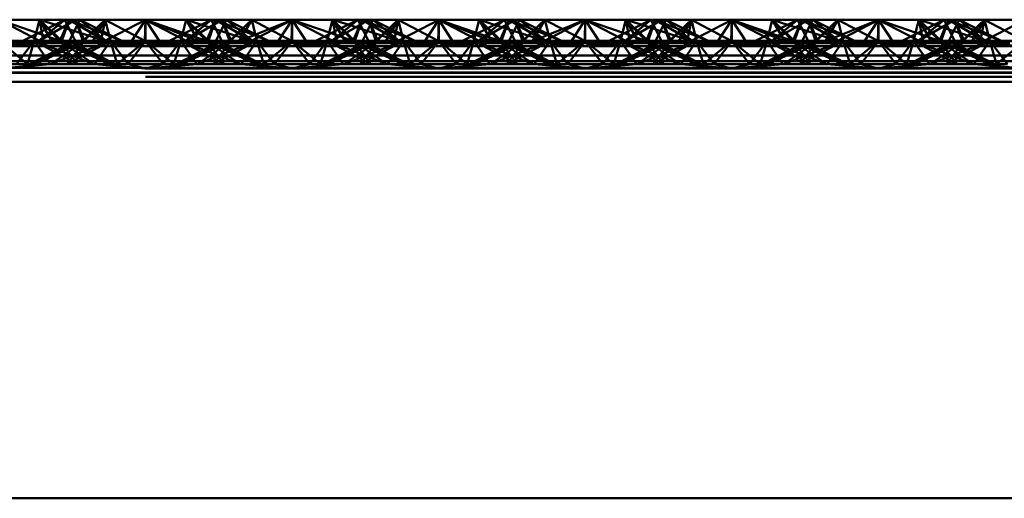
# Paper-space layout 'Layout1' of a CAD drawing. Extents: x -2 to 1033, y -36 to 596.
# Tile 212 of 256: x 373.792 to 375.471, y 470.709 to 471.525. Entities that reach past the tile are written whole.
import ezdxf

# ---------------------------------------------------------------- set-up
doc = ezdxf.new("R2010")
doc.units = 0
doc.linetypes.add('ACAD_ISO02W100', pattern=[15, 12, -3])
doc.layers.add('SS_ZEBRIKY', color=24, linetype='CONTINUOUS', lineweight=50)

psp = doc.layouts.get("Layout1")

# ---------------------------------------------------------------- linework, layer by layer
at = {"layer": 'SS_ZEBRIKY', "color": 3, "linetype": 'ACAD_ISO02W100', "ltscale": 0.25}
for p, q in [((373.7563, 471.5248), (373.833, 471.4848)), ((373.8253, 471.5248), (373.8163, 471.489)), ((373.8253, 471.5248), (373.8191, 471.5001)), ((373.8869, 471.5248), (373.8248, 471.489)), ((373.8248, 471.489), (373.8684, 471.5248)), ((373.8253, 471.5248), (373.833, 471.4848)), ((373.8253, 471.5248), (373.8466, 471.4882)), ((373.8253, 471.5248), (373.8634, 471.489)), ((373.8516, 471.5164), (373.8767, 471.5083)), ((373.8758, 471.5248), (373.8603, 471.489)), ((373.8758, 471.5248), (373.8634, 471.489)), ((373.8684, 471.5248), (373.8863, 471.489)), ((373.8758, 471.5248), (373.8724, 471.517)), ((373.8758, 471.5248), (373.9369, 471.489)), ((373.8758, 471.5248), (373.9389, 471.489)), ((373.8758, 471.5248), (373.9658, 471.489)), ((373.8763, 471.489), (373.8942, 471.5248)), ((373.8869, 471.5248), (373.901, 471.489)), ((373.8869, 471.5248), (373.9024, 471.489)), ((373.9389, 471.489), (373.8942, 471.5248)), ((373.9658, 471.489), (373.8942, 471.5248)), ((373.9374, 471.5248), (373.901, 471.489)), ((373.9374, 471.5248), (373.9463, 471.489)), ((373.9374, 471.5248), (374.0053, 471.489)), ((374.0063, 471.5248), (374.0053, 471.489)), ((374.0063, 471.5248), (374.1099, 471.489)), ((374.0063, 471.5248), (374.0063, 471.489)), ((374.1184, 471.5248), (374.0469, 471.489)), ((374.0663, 471.489), (374.0753, 471.5248)), ((374.0743, 471.489), (374.1369, 471.5248)), ((374.0743, 471.489), (374.1184, 471.5248)), ((374.0748, 471.489), (374.1369, 471.5248)), ((374.0748, 471.489), (374.1184, 471.5248)), ((374.1099, 471.489), (374.0753, 471.5248)), ((374.1869, 471.489), (374.0753, 471.5248)), ((374.1103, 471.489), (374.1258, 471.5248)), ((374.1184, 471.5248), (374.1363, 471.489)), ((374.1869, 471.489), (374.1258, 471.5248)), ((374.2158, 471.489), (374.1258, 471.5248)), ((374.1263, 471.489), (374.1442, 471.5248)), ((374.1493, 471.489), (374.1369, 471.5248)), ((374.1401, 471.5166), (374.1369, 471.5248)), ((374.1369, 471.5248), (374.1403, 471.517)), ((374.1524, 471.489), (374.1369, 471.5248)), ((374.151, 471.489), (374.1401, 471.5166)), ((374.1493, 471.489), (374.1874, 471.5248)), ((374.1661, 471.4882), (374.2563, 471.5248)), ((374.1661, 471.4882), (374.1874, 471.5248)), ((374.1796, 471.4848), (374.2563, 471.5248)), ((374.1963, 471.489), (374.1874, 471.5248)), ((374.2563, 471.5248), (374.2303, 471.4848)), ((374.2563, 471.5248), (374.2824, 471.4848)), ((374.2563, 471.5248), (374.333, 471.4848)), ((374.2563, 471.5248), (374.2563, 471.489)), ((374.3253, 471.5248), (374.3163, 471.489)), ((374.3869, 471.5248), (374.3248, 471.489)), ((374.3248, 471.489), (374.3684, 471.5248)), ((374.3253, 471.5248), (374.333, 471.4848)), ((374.3253, 471.5248), (374.3466, 471.4882)), ((374.3253, 471.5248), (374.3634, 471.489)), ((374.3516, 471.5164), (374.3767, 471.5083)), ((374.3758, 471.5248), (374.3603, 471.489)), ((374.3724, 471.517), (374.3603, 471.489)), ((374.3758, 471.5248), (374.3634, 471.489)), ((374.3684, 471.5248), (374.3863, 471.489)), ((374.3758, 471.5248), (374.3724, 471.517)), ((374.3758, 471.5248), (374.4369, 471.489)), ((374.3758, 471.5248), (374.4389, 471.489)), ((374.3758, 471.5248), (374.4658, 471.489)), ((374.3813, 471.499), (374.3942, 471.5248)), ((374.3869, 471.5248), (374.401, 471.489)), ((374.3869, 471.5248), (374.4024, 471.489)), ((374.4389, 471.489), (374.3942, 471.5248)), ((374.4658, 471.489), (374.3942, 471.5248)), ((374.4374, 471.5248), (374.401, 471.489)), ((374.4374, 471.5248), (374.4463, 471.489)), ((374.4374, 471.5248), (374.5053, 471.489)), ((374.5063, 471.5248), (374.5053, 471.489)), ((374.5063, 471.5248), (374.6099, 471.489)), ((374.5063, 471.5248), (374.5063, 471.489)), ((374.6184, 471.5248), (374.5469, 471.489)), ((374.5663, 471.489), (374.5753, 471.5248)), ((374.5743, 471.489), (374.6369, 471.5248)), ((374.5743, 471.489), (374.6184, 471.5248)), ((374.5748, 471.489), (374.6369, 471.5248)), ((374.5748, 471.489), (374.6184, 471.5248)), ((374.6099, 471.489), (374.5753, 471.5248)), ((374.6869, 471.489), (374.5753, 471.5248)), ((374.6103, 471.489), (374.6258, 471.5248)), ((374.6184, 471.5248), (374.6363, 471.489)), ((374.6869, 471.489), (374.6258, 471.5248)), ((374.7158, 471.489), (374.6258, 471.5248)), ((374.6263, 471.489), (374.6442, 471.5248)), ((374.6493, 471.489), (374.6369, 471.5248)), ((374.6401, 471.5166), (374.6369, 471.5248)), ((374.6524, 471.489), (374.6369, 471.5248)), ((374.6369, 471.5248), (374.6403, 471.517)), ((374.651, 471.489), (374.6401, 471.5166)), ((374.6403, 471.517), (374.6524, 471.489)), ((374.6493, 471.489), (374.6874, 471.5248)), ((374.6661, 471.4882), (374.7563, 471.5248)), ((374.6661, 471.4882), (374.6874, 471.5248)), ((374.6796, 471.4848), (374.7563, 471.5248)), ((374.6963, 471.489), (374.6874, 471.5248)), ((374.7563, 471.5248), (374.7303, 471.4848)), ((374.7563, 471.5248), (374.7824, 471.4848)), ((374.7563, 471.5248), (374.833, 471.4848)), ((374.7563, 471.5248), (374.7563, 471.489)), ((374.8253, 471.5248), (374.8163, 471.489)), ((374.8253, 471.5248), (374.8191, 471.5001)), ((374.8869, 471.5248), (374.8248, 471.489)), ((374.8248, 471.489), (374.8684, 471.5248)), ((374.8253, 471.5248), (374.833, 471.4848)), ((374.8253, 471.5248), (374.8466, 471.4882)), ((374.8253, 471.5248), (374.8634, 471.489)), ((374.8516, 471.5164), (374.8767, 471.5083)), ((374.8758, 471.5248), (374.8603, 471.489)), ((374.8758, 471.5248), (374.8634, 471.489)), ((374.8684, 471.5248), (374.8863, 471.489)), ((374.8758, 471.5248), (374.8724, 471.517)), ((374.8758, 471.5248), (374.9369, 471.489)), ((374.8758, 471.5248), (374.9389, 471.489)), ((374.8758, 471.5248), (374.9658, 471.489)), ((374.8763, 471.489), (374.8942, 471.5248)), ((374.8869, 471.5248), (374.901, 471.489)), ((374.8869, 471.5248), (374.9024, 471.489)), ((374.9389, 471.489), (374.8942, 471.5248)), ((374.9658, 471.489), (374.8942, 471.5248)), ((374.9374, 471.5248), (374.901, 471.489)), ((374.9374, 471.5248), (374.9463, 471.489)), ((374.9374, 471.5248), (375.0053, 471.489)), ((375.0063, 471.5248), (375.0053, 471.489)), ((375.0063, 471.5248), (375.1099, 471.489)), ((375.0063, 471.5248), (375.0063, 471.489)), ((375.1184, 471.5248), (375.0469, 471.489)), ((375.0663, 471.489), (375.0753, 471.5248)), ((375.0743, 471.489), (375.1369, 471.5248)), ((375.0743, 471.489), (375.1184, 471.5248)), ((375.0748, 471.489), (375.1369, 471.5248)), ((375.0748, 471.489), (375.1184, 471.5248)), ((375.1099, 471.489), (375.0753, 471.5248)), ((375.1869, 471.489), (375.0753, 471.5248)), ((375.1103, 471.489), (375.1258, 471.5248)), ((375.1184, 471.5248), (375.1363, 471.489)), ((375.1869, 471.489), (375.1258, 471.5248)), ((375.2158, 471.489), (375.1258, 471.5248)), ((375.1263, 471.489), (375.1442, 471.5248)), ((375.1493, 471.489), (375.1369, 471.5248)), ((375.1401, 471.5166), (375.1369, 471.5248)), ((375.1524, 471.489), (375.1369, 471.5248)), ((375.1369, 471.5248), (375.1403, 471.517)), ((375.151, 471.489), (375.1401, 471.5166)), ((375.1403, 471.517), (375.1524, 471.489)), ((375.1493, 471.489), (375.1874, 471.5248)), ((375.1661, 471.4882), (375.2563, 471.5248)), ((375.1661, 471.4882), (375.1874, 471.5248)), ((375.1796, 471.4848), (375.2563, 471.5248)), ((375.1963, 471.489), (375.1874, 471.5248)), ((375.2563, 471.5248), (375.2303, 471.4848)), ((375.2563, 471.5248), (375.2824, 471.4848)), ((375.2563, 471.5248), (375.333, 471.4848)), ((375.2563, 471.5248), (375.2563, 471.489)), ((375.3253, 471.5248), (375.3163, 471.489)), ((375.3869, 471.5248), (375.3248, 471.489)), ((375.3248, 471.489), (375.3684, 471.5248)), ((375.3253, 471.5248), (375.333, 471.4848)), ((375.3253, 471.5248), (375.3466, 471.4882)), ((375.3253, 471.5248), (375.3634, 471.489)), ((375.3516, 471.5164), (375.3767, 471.5083)), ((375.3758, 471.5248), (375.3603, 471.489)), ((375.3724, 471.517), (375.3603, 471.489)), ((375.3758, 471.5248), (375.3634, 471.489)), ((375.3684, 471.5248), (375.3863, 471.489)), ((375.3758, 471.5248), (375.3724, 471.517)), ((375.3758, 471.5248), (375.4369, 471.489)), ((375.3758, 471.5248), (375.4389, 471.489)), ((375.3758, 471.5248), (375.4658, 471.489)), ((375.3813, 471.499), (375.3942, 471.5248)), ((375.3869, 471.5248), (375.401, 471.489)), ((375.3869, 471.5248), (375.4024, 471.489)), ((375.4389, 471.489), (375.3942, 471.5248)), ((375.4658, 471.489), (375.3942, 471.5248)), ((375.4374, 471.5248), (375.401, 471.489)), ((375.4374, 471.5248), (375.4463, 471.489)), ((375.4374, 471.5248), (375.5053, 471.489)), ((373.8191, 471.5001), (373.8163, 471.489)), ((373.8226, 471.5019), (373.8599, 471.489)), ((373.8393, 471.5103), (373.8599, 471.489)), ((373.8767, 471.5083), (373.9369, 471.489)), ((374.151, 471.489), (374.1728, 471.5105)), ((374.1963, 471.489), (374.1936, 471.5001)), ((374.3226, 471.5019), (374.3599, 471.489)), ((374.3393, 471.5103), (374.3599, 471.489)), ((374.3763, 471.489), (374.3813, 471.499)), ((374.3767, 471.5083), (374.4369, 471.489)), ((374.651, 471.489), (374.6728, 471.5105)), ((374.6963, 471.489), (374.6936, 471.5001)), ((374.8191, 471.5001), (374.8163, 471.489)), ((374.8226, 471.5019), (374.8599, 471.489)), ((374.8393, 471.5103), (374.8599, 471.489)), ((374.8767, 471.5083), (374.9369, 471.489)), ((375.151, 471.489), (375.1728, 471.5105)), ((375.1963, 471.489), (375.1936, 471.5001)), ((375.3226, 471.5019), (375.3599, 471.489)), ((375.3393, 471.5103), (375.3599, 471.489)), ((375.3763, 471.489), (375.3813, 471.499)), ((375.3767, 471.5083), (375.4369, 471.489)), ((373.7563, 471.489), (373.8048, 471.449)), ((373.7563, 471.4795), (373.833, 471.4848)), ((373.8163, 471.489), (373.7863, 471.449)), ((373.8163, 471.489), (373.8048, 471.449)), ((373.8083, 471.449), (373.9024, 471.489)), ((373.8863, 471.489), (373.8083, 471.449)), ((373.8163, 471.489), (373.8344, 471.4624)), ((373.8163, 471.489), (373.8903, 471.449)), ((373.8163, 471.489), (373.8559, 471.4734)), ((373.9024, 471.489), (373.8183, 471.449)), ((373.8863, 471.489), (373.8183, 471.449)), ((373.833, 471.4848), (373.8466, 471.4882)), ((373.8448, 471.449), (373.9463, 471.489)), ((373.8448, 471.449), (373.9024, 471.489)), ((373.8634, 471.489), (373.8466, 471.4882)), ((373.8603, 471.489), (373.8903, 471.449)), ((373.8603, 471.489), (373.8713, 471.4813)), ((373.8603, 471.489), (373.9444, 471.449)), ((373.8745, 471.483), (373.8603, 471.489)), ((373.8713, 471.4813), (373.9179, 471.449)), ((373.9463, 471.489), (373.8724, 471.449)), ((373.9024, 471.489), (373.8724, 471.449)), ((373.9543, 471.449), (373.8745, 471.483)), ((373.8763, 471.489), (373.9444, 471.449)), ((373.8813, 471.4865), (373.8763, 471.489)), ((373.9543, 471.449), (373.8813, 471.4865)), ((373.9024, 471.489), (373.8993, 471.489)), ((373.9463, 471.489), (373.9024, 471.489)), ((373.9161, 471.4882), (374.0966, 471.4882)), ((373.9463, 471.489), (373.9192, 471.449)), ((373.9463, 471.489), (373.9579, 471.449)), ((373.9463, 471.489), (373.9764, 471.449)), ((374.0063, 471.489), (373.9463, 471.489)), ((374.0063, 471.489), (373.9579, 471.449)), ((373.9764, 471.449), (374.0063, 471.489)), ((374.0063, 471.489), (374.0363, 471.449)), ((374.0063, 471.489), (374.0548, 471.449)), ((374.0663, 471.489), (374.0063, 471.489)), ((374.0363, 471.449), (374.0663, 471.489)), ((374.0548, 471.449), (374.0663, 471.489)), ((374.1313, 471.4865), (374.0583, 471.449)), ((374.1382, 471.483), (374.0583, 471.449)), ((374.0663, 471.489), (374.0935, 471.449)), ((374.1403, 471.449), (374.0663, 471.489)), ((374.0663, 471.489), (374.1679, 471.449)), ((374.1103, 471.489), (374.0663, 471.489)), ((374.0683, 471.449), (374.1524, 471.489)), ((374.1363, 471.489), (374.0683, 471.449)), ((374.0948, 471.449), (374.1413, 471.4813)), ((374.1403, 471.449), (374.1103, 471.489)), ((374.1103, 471.489), (374.1679, 471.449)), ((374.1944, 471.449), (374.1103, 471.489)), ((374.1103, 471.489), (374.2043, 471.449)), ((374.1134, 471.489), (374.1103, 471.489)), ((374.1224, 471.449), (374.1963, 471.489)), ((374.1224, 471.449), (374.1524, 471.489)), ((374.1944, 471.449), (374.1263, 471.489)), ((374.2043, 471.449), (374.1263, 471.489)), ((374.1363, 471.489), (374.1313, 471.4865)), ((374.1524, 471.489), (374.1382, 471.483)), ((374.1413, 471.4813), (374.1524, 471.489)), ((374.1493, 471.489), (374.1661, 471.4882)), ((374.1568, 471.4734), (374.1963, 471.489)), ((374.1661, 471.4882), (374.1796, 471.4848)), ((374.1783, 471.4624), (374.1963, 471.489)), ((374.1796, 471.4848), (374.2563, 471.4795)), ((374.2079, 471.449), (374.1963, 471.489)), ((374.1963, 471.489), (374.2264, 471.449)), ((374.2079, 471.449), (374.2563, 471.489)), ((374.2563, 471.489), (374.2264, 471.449)), ((374.2303, 471.4848), (374.2563, 471.4795)), ((374.2563, 471.489), (374.2863, 471.449)), ((374.2563, 471.489), (374.3048, 471.449)), ((374.2563, 471.4795), (374.333, 471.4848)), ((374.2824, 471.4848), (374.2563, 471.4795)), ((374.3163, 471.489), (374.2863, 471.449)), ((374.3163, 471.489), (374.3048, 471.449)), ((374.3083, 471.449), (374.4024, 471.489)), ((374.3863, 471.489), (374.3083, 471.449)), ((374.3163, 471.489), (374.3344, 471.4624)), ((374.3163, 471.489), (374.3903, 471.449)), ((374.3163, 471.489), (374.3559, 471.4734)), ((374.4024, 471.489), (374.3183, 471.449)), ((374.3863, 471.489), (374.3183, 471.449)), ((374.333, 471.4848), (374.3466, 471.4882)), ((374.3448, 471.449), (374.4463, 471.489)), ((374.3448, 471.449), (374.4024, 471.489)), ((374.3634, 471.489), (374.3466, 471.4882)), ((374.3603, 471.489), (374.3903, 471.449)), ((374.3603, 471.489), (374.3713, 471.4813)), ((374.3603, 471.489), (374.4444, 471.449)), ((374.3745, 471.483), (374.3603, 471.489)), ((374.3713, 471.4813), (374.4179, 471.449)), ((374.4463, 471.489), (374.3724, 471.449)), ((374.4024, 471.489), (374.3724, 471.449)), ((374.4543, 471.449), (374.3745, 471.483)), ((374.3763, 471.489), (374.4444, 471.449)), ((374.3813, 471.4865), (374.3763, 471.489)), ((374.4543, 471.449), (374.3813, 471.4865)), ((374.4024, 471.489), (374.3993, 471.489)), ((374.4463, 471.489), (374.4024, 471.489)), ((374.4161, 471.4882), (374.5966, 471.4882)), ((374.4463, 471.489), (374.4192, 471.449)), ((374.4463, 471.489), (374.4579, 471.449)), ((374.4463, 471.489), (374.4764, 471.449)), ((374.5063, 471.489), (374.4463, 471.489)), ((374.5063, 471.489), (374.4579, 471.449)), ((374.4764, 471.449), (374.5063, 471.489)), ((374.5063, 471.489), (374.5363, 471.449)), ((374.5063, 471.489), (374.5548, 471.449)), ((374.5663, 471.489), (374.5063, 471.489)), ((374.5363, 471.449), (374.5663, 471.489)), ((374.5548, 471.449), (374.5663, 471.489)), ((374.6313, 471.4865), (374.5583, 471.449)), ((374.6382, 471.483), (374.5583, 471.449)), ((374.5663, 471.489), (374.5935, 471.449)), ((374.6403, 471.449), (374.5663, 471.489)), ((374.5663, 471.489), (374.6679, 471.449)), ((374.6103, 471.489), (374.5663, 471.489)), ((374.5683, 471.449), (374.6524, 471.489)), ((374.6363, 471.489), (374.5683, 471.449)), ((374.5948, 471.449), (374.6413, 471.4813)), ((374.6403, 471.449), (374.6103, 471.489)), ((374.6103, 471.489), (374.6679, 471.449)), ((374.6944, 471.449), (374.6103, 471.489)), ((374.6103, 471.489), (374.7043, 471.449)), ((374.6134, 471.489), (374.6103, 471.489)), ((374.6224, 471.449), (374.6963, 471.489)), ((374.6224, 471.449), (374.6524, 471.489)), ((374.6944, 471.449), (374.6263, 471.489)), ((374.7043, 471.449), (374.6263, 471.489)), ((374.6363, 471.489), (374.6313, 471.4865)), ((374.6524, 471.489), (374.6382, 471.483)), ((374.6413, 471.4813), (374.6524, 471.489)), ((374.6661, 471.4882), (374.6493, 471.489)), ((374.6568, 471.4734), (374.6963, 471.489)), ((374.6796, 471.4848), (374.6661, 471.4882)), ((374.6692, 471.449), (374.6963, 471.489)), ((374.7563, 471.4795), (374.6796, 471.4848)), ((374.7079, 471.449), (374.6963, 471.489)), ((374.6963, 471.489), (374.7264, 471.449)), ((374.7079, 471.449), (374.7563, 471.489)), ((374.7563, 471.489), (374.7264, 471.449)), ((374.7303, 471.4848), (374.7563, 471.4795)), ((374.7563, 471.489), (374.7863, 471.449)), ((374.7563, 471.489), (374.8048, 471.449)), ((374.7563, 471.4795), (374.833, 471.4848)), ((374.7824, 471.4848), (374.7563, 471.4795)), ((374.8163, 471.489), (374.7863, 471.449)), ((374.8163, 471.489), (374.8048, 471.449)), ((374.8083, 471.449), (374.9024, 471.489)), ((374.8863, 471.489), (374.8083, 471.449)), ((374.8163, 471.489), (374.8344, 471.4624)), ((374.8163, 471.489), (374.8903, 471.449)), ((374.8163, 471.489), (374.8559, 471.4734)), ((374.9024, 471.489), (374.8183, 471.449)), ((374.8863, 471.489), (374.8183, 471.449)), ((374.833, 471.4848), (374.8466, 471.4882)), ((374.8448, 471.449), (374.9463, 471.489)), ((374.8448, 471.449), (374.9024, 471.489)), ((374.8634, 471.489), (374.8466, 471.4882)), ((374.8603, 471.489), (374.8903, 471.449)), ((374.8603, 471.489), (374.8713, 471.4813)), ((374.8603, 471.489), (374.9444, 471.449)), ((374.8745, 471.483), (374.8603, 471.489)), ((374.8713, 471.4813), (374.9179, 471.449)), ((374.9463, 471.489), (374.8724, 471.449)), ((374.9024, 471.489), (374.8724, 471.449)), ((374.9543, 471.449), (374.8745, 471.483)), ((374.8763, 471.489), (374.9444, 471.449)), ((374.8813, 471.4865), (374.8763, 471.489)), ((374.9543, 471.449), (374.8813, 471.4865)), ((374.9024, 471.489), (374.8993, 471.489)), ((374.9463, 471.489), (374.9024, 471.489)), ((374.9161, 471.4882), (375.0966, 471.4882)), ((374.9463, 471.489), (374.9192, 471.449)), ((374.9463, 471.489), (374.9579, 471.449)), ((374.9463, 471.489), (374.9764, 471.449)), ((375.0063, 471.489), (374.9463, 471.489)), ((375.0063, 471.489), (374.9579, 471.449)), ((374.9764, 471.449), (375.0063, 471.489)), ((375.0063, 471.489), (375.0363, 471.449)), ((375.0063, 471.489), (375.0548, 471.449)), ((375.0663, 471.489), (375.0063, 471.489)), ((375.0363, 471.449), (375.0663, 471.489)), ((375.0548, 471.449), (375.0663, 471.489)), ((375.1313, 471.4865), (375.0583, 471.449)), ((375.1382, 471.483), (375.0583, 471.449)), ((375.0663, 471.489), (375.0935, 471.449)), ((375.1403, 471.449), (375.0663, 471.489)), ((375.0663, 471.489), (375.1679, 471.449)), ((375.1103, 471.489), (375.0663, 471.489)), ((375.0683, 471.449), (375.1524, 471.489)), ((375.1363, 471.489), (375.0683, 471.449)), ((375.0948, 471.449), (375.1413, 471.4813)), ((375.1403, 471.449), (375.1103, 471.489)), ((375.1103, 471.489), (375.1679, 471.449)), ((375.1944, 471.449), (375.1103, 471.489)), ((375.1103, 471.489), (375.2043, 471.449)), ((375.1134, 471.489), (375.1103, 471.489)), ((375.1224, 471.449), (375.1963, 471.489)), ((375.1224, 471.449), (375.1524, 471.489)), ((375.1944, 471.449), (375.1263, 471.489)), ((375.2043, 471.449), (375.1263, 471.489)), ((375.1363, 471.489), (375.1313, 471.4865)), ((375.1524, 471.489), (375.1382, 471.483)), ((375.1413, 471.4813), (375.1524, 471.489)), ((375.1493, 471.489), (375.1661, 471.4882)), ((375.1568, 471.4734), (375.1963, 471.489)), ((375.1661, 471.4882), (375.1796, 471.4848)), ((375.1692, 471.449), (375.1963, 471.489)), ((375.1796, 471.4848), (375.2563, 471.4795)), ((375.2079, 471.449), (375.1963, 471.489)), ((375.1963, 471.489), (375.2264, 471.449)), ((375.2079, 471.449), (375.2563, 471.489)), ((375.2563, 471.489), (375.2264, 471.449)), ((375.2303, 471.4848), (375.2563, 471.4795)), ((375.2563, 471.489), (375.2863, 471.449)), ((375.2563, 471.489), (375.3048, 471.449)), ((375.2563, 471.4795), (375.333, 471.4848)), ((375.2824, 471.4848), (375.2563, 471.4795)), ((375.2863, 471.449), (375.3163, 471.489)), ((375.3163, 471.489), (375.3048, 471.449)), ((375.3083, 471.449), (375.4024, 471.489)), ((375.3863, 471.489), (375.3083, 471.449)), ((375.3163, 471.489), (375.3344, 471.4624)), ((375.3163, 471.489), (375.3903, 471.449)), ((375.3163, 471.489), (375.3559, 471.4734)), ((375.4024, 471.489), (375.3183, 471.449)), ((375.3863, 471.489), (375.3183, 471.449)), ((375.333, 471.4848), (375.3466, 471.4882)), ((375.3448, 471.449), (375.4463, 471.489)), ((375.3448, 471.449), (375.4024, 471.489)), ((375.3634, 471.489), (375.3466, 471.4882)), ((375.3603, 471.489), (375.3903, 471.449)), ((375.3603, 471.489), (375.3713, 471.4813)), ((375.3603, 471.489), (375.4444, 471.449)), ((375.3745, 471.483), (375.3603, 471.489)), ((375.3713, 471.4813), (375.4179, 471.449)), ((375.4463, 471.489), (375.3724, 471.449)), ((375.4024, 471.489), (375.3724, 471.449)), ((375.4543, 471.449), (375.3745, 471.483)), ((375.3763, 471.489), (375.4444, 471.449)), ((375.3813, 471.4865), (375.3763, 471.489)), ((375.4543, 471.449), (375.3813, 471.4865)), ((375.4024, 471.489), (375.3993, 471.489)), ((375.4463, 471.489), (375.4024, 471.489)), ((375.4161, 471.4882), (375.5966, 471.4882)), ((375.4463, 471.489), (375.4192, 471.449)), ((375.4463, 471.489), (375.4579, 471.449)), ((375.4463, 471.489), (375.4764, 471.449)), ((375.5063, 471.489), (375.4463, 471.489)), ((375.5063, 471.489), (375.4579, 471.449)), ((373.8559, 471.4734), (373.9179, 471.449)), ((374.0948, 471.449), (374.1568, 471.4734)), ((374.3559, 471.4734), (374.4179, 471.449)), ((374.5948, 471.449), (374.6568, 471.4734)), ((374.8559, 471.4734), (374.9179, 471.449)), ((375.0948, 471.449), (375.1568, 471.4734)), ((375.3559, 471.4734), (375.4179, 471.449)), ((369.0063, 471.454), (377.0063, 471.454)), ((373.5935, 471.449), (373.9192, 471.449)), ((373.7563, 471.4414), (373.8435, 471.449)), ((373.8344, 471.4624), (373.8435, 471.449)), ((373.9192, 471.449), (374.0063, 471.4414)), ((373.9192, 471.449), (373.9764, 471.449)), ((373.9764, 471.449), (374.0063, 471.4414)), ((373.9764, 471.449), (374.0363, 471.449)), ((374.0935, 471.449), (374.0063, 471.4414)), ((374.0063, 471.4414), (374.0363, 471.449)), ((374.0363, 471.449), (374.0935, 471.449)), ((374.0935, 471.449), (374.4192, 471.449)), ((374.1692, 471.449), (374.1783, 471.4624)), ((374.2563, 471.4414), (374.1692, 471.449)), ((374.2264, 471.449), (374.2563, 471.4414)), ((374.2563, 471.4414), (374.3435, 471.449)), ((374.2863, 471.449), (374.2563, 471.4414)), ((374.3344, 471.4624), (374.3435, 471.449)), ((374.4192, 471.449), (374.5063, 471.4414)), ((374.4192, 471.449), (374.4764, 471.449)), ((374.4764, 471.449), (374.5063, 471.4414)), ((374.4764, 471.449), (374.5363, 471.449)), ((374.5935, 471.449), (374.5063, 471.4414)), ((374.5063, 471.4414), (374.5363, 471.449)), ((374.5363, 471.449), (374.5935, 471.449)), ((374.5935, 471.449), (374.9192, 471.449)), ((374.7563, 471.4414), (374.6692, 471.449)), ((374.7264, 471.449), (374.7563, 471.4414)), ((374.7563, 471.4414), (374.8435, 471.449)), ((374.7863, 471.449), (374.7563, 471.4414)), ((374.8344, 471.4624), (374.8435, 471.449)), ((374.9192, 471.449), (375.0063, 471.4414)), ((374.9192, 471.449), (374.9764, 471.449)), ((374.9764, 471.449), (375.0063, 471.4414)), ((374.9764, 471.449), (375.0363, 471.449)), ((375.0935, 471.449), (375.0063, 471.4414)), ((375.0063, 471.4414), (375.0363, 471.449)), ((375.0363, 471.449), (375.0935, 471.449)), ((375.0935, 471.449), (375.4192, 471.449)), ((375.2563, 471.4414), (375.1692, 471.449)), ((375.2264, 471.449), (375.2563, 471.4414)), ((375.2563, 471.4414), (375.3435, 471.449)), ((375.2863, 471.449), (375.2563, 471.4414)), ((375.3344, 471.4624), (375.3435, 471.449)), ((375.4192, 471.449), (375.5063, 471.4414)), ((375.4192, 471.449), (375.4764, 471.449)), ((377.0063, 471.4414), (369.0063, 471.4414)), ((369.0063, 471.435), (377.0063, 471.435)), ((369.0063, 471.434), (377.0063, 471.434)), ((377.0063, 471.4273), (369.0063, 471.4273))]:
    psp.add_line(p, q, dxfattribs=at)
at = {"layer": 'SS_ZEBRIKY', "color": 7, "linetype": 'Continuous', "ltscale": 0.25}
for p, q in [((373.7563, 471.5248), (373.8226, 471.5019)), ((373.8253, 471.5248), (373.7563, 471.5248)), ((373.8684, 471.5248), (373.7969, 471.489)), ((373.8869, 471.5248), (373.8243, 471.489)), ((373.8243, 471.489), (373.8684, 471.5248)), ((373.8253, 471.5248), (373.8393, 471.5103)), ((373.8253, 471.5248), (373.8516, 471.5164)), ((373.8684, 471.5248), (373.8253, 471.5248)), ((373.8869, 471.5248), (373.8684, 471.5248)), ((373.8993, 471.489), (373.8869, 471.5248)), ((373.9374, 471.5248), (373.8869, 471.5248)), ((373.8993, 471.489), (373.9374, 471.5248)), ((373.9161, 471.4882), (373.9374, 471.5248)), ((373.9296, 471.4848), (374.0063, 471.5248)), ((373.9374, 471.5248), (373.9296, 471.4848)), ((374.0063, 471.5248), (373.9374, 471.5248)), ((374.0063, 471.5248), (373.9803, 471.4848)), ((374.0324, 471.4848), (374.0063, 471.5248)), ((374.0063, 471.5248), (374.083, 471.4848)), ((374.0063, 471.5248), (374.0966, 471.4882)), ((374.0753, 471.5248), (374.0063, 471.5248)), ((374.0753, 471.5248), (374.0966, 471.4882)), ((374.0753, 471.5248), (374.1134, 471.489)), ((374.1258, 471.5248), (374.0753, 471.5248)), ((374.1258, 471.5248), (374.1134, 471.489)), ((374.1258, 471.5248), (374.1889, 471.489)), ((374.1442, 471.5248), (374.1258, 471.5248)), ((374.1442, 471.5248), (374.1889, 471.489)), ((374.2158, 471.489), (374.1442, 471.5248)), ((374.1874, 471.5248), (374.1442, 471.5248)), ((374.1728, 471.5105), (374.1874, 471.5248)), ((374.1874, 471.5248), (374.2553, 471.489)), ((374.2563, 471.5248), (374.1874, 471.5248)), ((374.2553, 471.489), (374.2563, 471.5248)), ((374.2563, 471.5248), (374.3226, 471.5019)), ((374.3253, 471.5248), (374.2563, 471.5248)), ((374.3684, 471.5248), (374.2969, 471.489)), ((374.3869, 471.5248), (374.3243, 471.489)), ((374.3243, 471.489), (374.3684, 471.5248)), ((374.3253, 471.5248), (374.3393, 471.5103)), ((374.3253, 471.5248), (374.3516, 471.5164)), ((374.3684, 471.5248), (374.3253, 471.5248)), ((374.3869, 471.5248), (374.3684, 471.5248)), ((374.3993, 471.489), (374.3869, 471.5248)), ((374.4374, 471.5248), (374.3869, 471.5248)), ((374.3993, 471.489), (374.4374, 471.5248)), ((374.4161, 471.4882), (374.4374, 471.5248)), ((374.4296, 471.4848), (374.5063, 471.5248)), ((374.4296, 471.4848), (374.4374, 471.5248)), ((374.5063, 471.5248), (374.4374, 471.5248)), ((374.5063, 471.5248), (374.4803, 471.4848)), ((374.5324, 471.4848), (374.5063, 471.5248)), ((374.5063, 471.5248), (374.583, 471.4848)), ((374.5063, 471.5248), (374.5966, 471.4882)), ((374.5753, 471.5248), (374.5063, 471.5248)), ((374.5753, 471.5248), (374.5966, 471.4882)), ((374.5753, 471.5248), (374.6134, 471.489)), ((374.6258, 471.5248), (374.5753, 471.5248)), ((374.6258, 471.5248), (374.6134, 471.489)), ((374.6258, 471.5248), (374.6889, 471.489)), ((374.6442, 471.5248), (374.6258, 471.5248)), ((374.6442, 471.5248), (374.6889, 471.489)), ((374.7158, 471.489), (374.6442, 471.5248)), ((374.6874, 471.5248), (374.6442, 471.5248)), ((374.6728, 471.5105), (374.6874, 471.5248)), ((374.6874, 471.5248), (374.7553, 471.489)), ((374.7563, 471.5248), (374.6874, 471.5248)), ((374.7553, 471.489), (374.7563, 471.5248)), ((374.7563, 471.5248), (374.8226, 471.5019)), ((374.8253, 471.5248), (374.7563, 471.5248)), ((374.8684, 471.5248), (374.7969, 471.489)), ((374.8869, 471.5248), (374.8243, 471.489)), ((374.8243, 471.489), (374.8684, 471.5248)), ((374.8253, 471.5248), (374.8393, 471.5103)), ((374.8253, 471.5248), (374.8516, 471.5164)), ((374.8684, 471.5248), (374.8253, 471.5248)), ((374.8869, 471.5248), (374.8684, 471.5248)), ((374.8993, 471.489), (374.8869, 471.5248)), ((374.9374, 471.5248), (374.8869, 471.5248)), ((374.8993, 471.489), (374.9374, 471.5248)), ((374.9161, 471.4882), (374.9374, 471.5248)), ((374.9296, 471.4848), (375.0063, 471.5248)), ((374.9296, 471.4848), (374.9374, 471.5248)), ((375.0063, 471.5248), (374.9374, 471.5248)), ((375.0063, 471.5248), (374.9803, 471.4848)), ((375.0324, 471.4848), (375.0063, 471.5248)), ((375.0063, 471.5248), (375.083, 471.4848)), ((375.0063, 471.5248), (375.0966, 471.4882)), ((375.0753, 471.5248), (375.0063, 471.5248)), ((375.0753, 471.5248), (375.0966, 471.4882)), ((375.0753, 471.5248), (375.1134, 471.489)), ((375.1258, 471.5248), (375.0753, 471.5248)), ((375.1258, 471.5248), (375.1134, 471.489)), ((375.1258, 471.5248), (375.1889, 471.489)), ((375.1442, 471.5248), (375.1258, 471.5248)), ((375.1442, 471.5248), (375.1889, 471.489)), ((375.2158, 471.489), (375.1442, 471.5248)), ((375.1874, 471.5248), (375.1442, 471.5248)), ((375.1728, 471.5105), (375.1874, 471.5248)), ((375.1874, 471.5248), (375.2553, 471.489)), ((375.2563, 471.5248), (375.1874, 471.5248)), ((375.2553, 471.489), (375.2563, 471.5248)), ((375.2563, 471.5248), (375.3226, 471.5019)), ((375.3253, 471.5248), (375.2563, 471.5248)), ((375.3684, 471.5248), (375.2969, 471.489)), ((375.3869, 471.5248), (375.3243, 471.489)), ((375.3243, 471.489), (375.3684, 471.5248)), ((375.3253, 471.5248), (375.3393, 471.5103)), ((375.3253, 471.5248), (375.3516, 471.5164)), ((375.3684, 471.5248), (375.3253, 471.5248)), ((375.3869, 471.5248), (375.3684, 471.5248)), ((375.3993, 471.489), (375.3869, 471.5248)), ((375.4374, 471.5248), (375.3869, 471.5248)), ((375.3993, 471.489), (375.4374, 471.5248)), ((375.4161, 471.4882), (375.4374, 471.5248)), ((375.4296, 471.4848), (375.5063, 471.5248)), ((375.4296, 471.4848), (375.4374, 471.5248)), ((375.5063, 471.5248), (375.4374, 471.5248)), ((373.583, 471.4848), (373.9296, 471.4848)), ((373.5966, 471.4882), (373.9161, 471.4882)), ((373.8993, 471.489), (373.6134, 471.489)), ((373.9161, 471.4882), (373.8993, 471.489)), ((373.9161, 471.4882), (373.9296, 471.4848)), ((373.9296, 471.4848), (374.0063, 471.4795)), ((373.9296, 471.4848), (373.9803, 471.4848)), ((373.9803, 471.4848), (374.0063, 471.4795)), ((373.9803, 471.4848), (374.0324, 471.4848)), ((374.0063, 471.4795), (374.083, 471.4848)), ((374.0063, 471.4795), (374.0324, 471.4848)), ((374.0324, 471.4848), (374.083, 471.4848)), ((374.083, 471.4848), (374.0966, 471.4882)), ((374.083, 471.4848), (374.4296, 471.4848)), ((374.0966, 471.4882), (374.1134, 471.489)), ((374.0966, 471.4882), (374.4161, 471.4882)), ((374.3993, 471.489), (374.1134, 471.489)), ((374.4161, 471.4882), (374.3993, 471.489)), ((374.4161, 471.4882), (374.4296, 471.4848)), ((374.4296, 471.4848), (374.5063, 471.4795)), ((374.4296, 471.4848), (374.4803, 471.4848)), ((374.4803, 471.4848), (374.5063, 471.4795)), ((374.4803, 471.4848), (374.5324, 471.4848)), ((374.5063, 471.4795), (374.583, 471.4848)), ((374.5063, 471.4795), (374.5324, 471.4848)), ((374.5324, 471.4848), (374.583, 471.4848)), ((374.583, 471.4848), (374.5966, 471.4882)), ((374.583, 471.4848), (374.9296, 471.4848)), ((374.5966, 471.4882), (374.6134, 471.489)), ((374.5966, 471.4882), (374.9161, 471.4882)), ((374.8993, 471.489), (374.6134, 471.489)), ((374.9161, 471.4882), (374.8993, 471.489)), ((374.9161, 471.4882), (374.9296, 471.4848)), ((374.9296, 471.4848), (375.0063, 471.4795)), ((374.9296, 471.4848), (374.9803, 471.4848)), ((374.9803, 471.4848), (375.0063, 471.4795)), ((374.9803, 471.4848), (375.0324, 471.4848)), ((375.083, 471.4848), (375.0063, 471.4795)), ((375.0063, 471.4795), (375.0324, 471.4848)), ((375.0324, 471.4848), (375.083, 471.4848)), ((375.0966, 471.4882), (375.083, 471.4848)), ((375.083, 471.4848), (375.4296, 471.4848)), ((375.1134, 471.489), (375.0966, 471.4882)), ((375.0966, 471.4882), (375.4161, 471.4882)), ((375.3993, 471.489), (375.1134, 471.489)), ((375.4161, 471.4882), (375.3993, 471.489)), ((375.4161, 471.4882), (375.4296, 471.4848)), ((375.4296, 471.4848), (375.5063, 471.4795)), ((375.4296, 471.4848), (375.4803, 471.4848)), ((377.0063, 471.4795), (373.5063, 471.4795)), ((373.5063, 471.4639), (377.0063, 471.4639)), ((373.5063, 471.4429), (377.0063, 471.4429)), ((377.0063, 471.419), (373.5063, 471.419)), ((377.0063, 470.709), (373.5063, 470.709))]:
    psp.add_line(p, q, dxfattribs=at)

doc.saveas('drawing.dxf')
